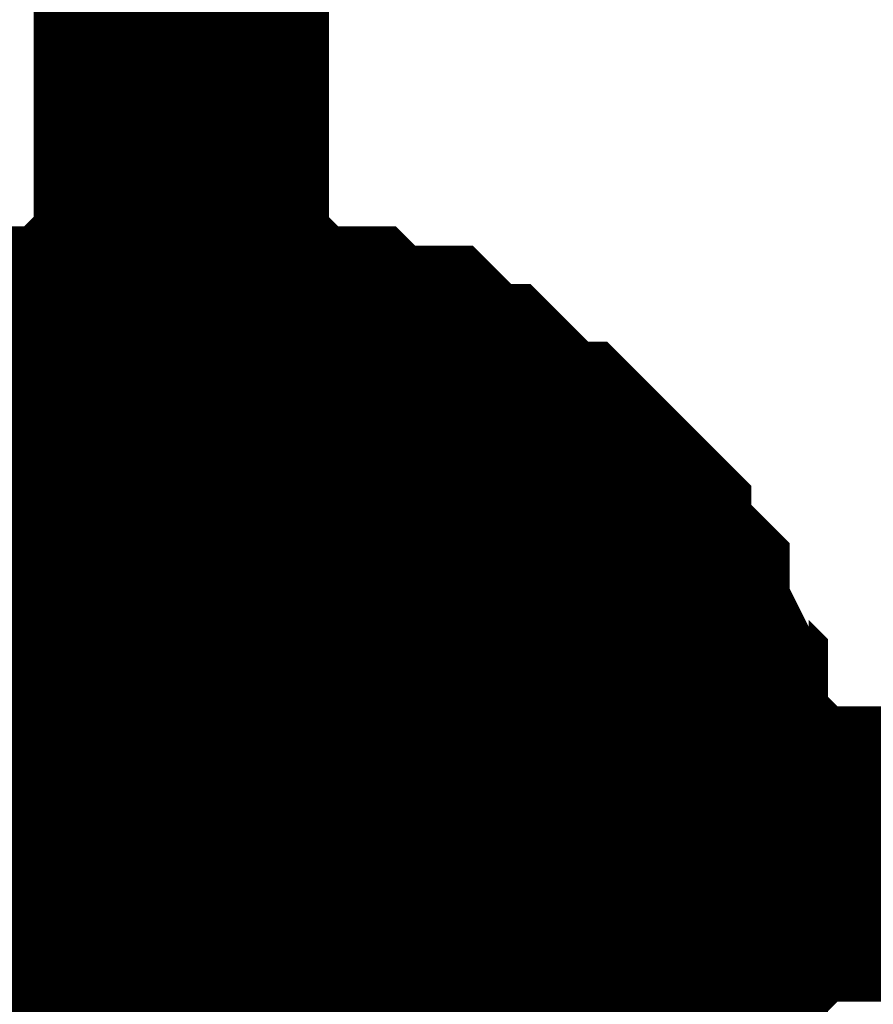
# Model space of a CAD drawing. Header units: inches. Extents: x 0 to 292, y 0 to 193.
# Tile 89 of 256: x 137.761 to 138.628, y 70.035 to 71.035. Entities that reach past the tile are written whole.
import ezdxf

# ---------------------------------------------------------------- set-up
doc = ezdxf.new("R2010")
doc.units = ezdxf.units.IN
doc.layers.add('Sheet', color=255, linetype='Continuous')

msp = doc.modelspace()

# ---------------------------------------------------------------- linework, layer by layer
at = {"layer": 'Sheet'}
for points in [[(137.92529, 72.74084, 0.29972, 0.29972, 0), (137.92529, 70.1875, 0.29972, 0.29972, 0)], [(137.59406, 70.55784, 0.29972, 0.29972, 0), (137.61355, 70.57733, 0.29972, 0.29972, 0), (137.63303, 70.59682, 0.29972, 0.29972, 0), (137.65251, 70.61631, 0.29972, 0.29972, 0), (137.672, 70.61631, 0.29972, 0.29972, 0), (137.69148, 70.6358, 0.29972, 0.29972, 0), (137.71097, 70.65529, 0.29972, 0.29972, 0), (137.73045, 70.65529, 0.29972, 0.29972, 0), (137.74993, 70.65529, 0.29972, 0.29972, 0), (137.76942, 70.67478, 0.29972, 0.29972, 0), (137.80838, 70.67478, 0.29972, 0.29972, 0), (137.82787, 70.67478, 0.29972, 0.29972, 0), (137.84735, 70.69427, 0.29972, 0.29972, 0), (137.86684, 70.69427, 0.29972, 0.29972, 0), (137.9058, 70.69427, 0.29972, 0.29972, 0), (137.92529, 70.69427, 0.29972, 0.29972, 0)], [(137.59406, 70.55784, 0.29972, 0.29972, 0), (137.61355, 70.57733, 0.29972, 0.29972, 0), (137.63303, 70.59682, 0.29972, 0.29972, 0), (137.65251, 70.61631, 0.29972, 0.29972, 0), (137.672, 70.61631, 0.29972, 0.29972, 0), (137.69148, 70.6358, 0.29972, 0.29972, 0), (137.71097, 70.65529, 0.29972, 0.29972, 0), (137.73045, 70.65529, 0.29972, 0.29972, 0), (137.74993, 70.65529, 0.29972, 0.29972, 0), (137.76942, 70.67478, 0.29972, 0.29972, 0), (137.80838, 70.67478, 0.29972, 0.29972, 0), (137.82787, 70.67478, 0.29972, 0.29972, 0), (137.84735, 70.69427, 0.29972, 0.29972, 0), (137.86684, 70.69427, 0.29972, 0.29972, 0), (137.9058, 70.69427, 0.29972, 0.29972, 0), (137.92529, 70.69427, 0.29972, 0.29972, 0)], [(137.59406, 70.55784, 0.29972, 0.29972, 0), (137.61355, 70.57733, 0.29972, 0.29972, 0), (137.63303, 70.59682, 0.29972, 0.29972, 0), (137.65251, 70.61631, 0.29972, 0.29972, 0), (137.672, 70.61631, 0.29972, 0.29972, 0), (137.69148, 70.6358, 0.29972, 0.29972, 0), (137.71097, 70.65529, 0.29972, 0.29972, 0), (137.73045, 70.65529, 0.29972, 0.29972, 0), (137.74993, 70.65529, 0.29972, 0.29972, 0), (137.76942, 70.67478, 0.29972, 0.29972, 0), (137.80838, 70.67478, 0.29972, 0.29972, 0), (137.82787, 70.67478, 0.29972, 0.29972, 0), (137.84735, 70.69427, 0.29972, 0.29972, 0), (137.86684, 70.69427, 0.29972, 0.29972, 0), (137.9058, 70.69427, 0.29972, 0.29972, 0), (137.92529, 70.69427, 0.29972, 0.29972, 0)], [(137.59406, 70.55784, 0.29972, 0.29972, 0), (137.61355, 70.57733, 0.29972, 0.29972, 0), (137.63303, 70.59682, 0.29972, 0.29972, 0), (137.65251, 70.61631, 0.29972, 0.29972, 0), (137.672, 70.61631, 0.29972, 0.29972, 0), (137.69148, 70.6358, 0.29972, 0.29972, 0), (137.71097, 70.65529, 0.29972, 0.29972, 0), (137.73045, 70.65529, 0.29972, 0.29972, 0), (137.74993, 70.65529, 0.29972, 0.29972, 0), (137.76942, 70.67478, 0.29972, 0.29972, 0), (137.80838, 70.67478, 0.29972, 0.29972, 0), (137.82787, 70.67478, 0.29972, 0.29972, 0), (137.84735, 70.69427, 0.29972, 0.29972, 0), (137.86684, 70.69427, 0.29972, 0.29972, 0), (137.9058, 70.69427, 0.29972, 0.29972, 0), (137.92529, 70.69427, 0.29972, 0.29972, 0)], [(137.59406, 70.55784, 0.29972, 0.29972, 0), (137.61355, 70.57733, 0.29972, 0.29972, 0), (137.63303, 70.59682, 0.29972, 0.29972, 0), (137.65251, 70.61631, 0.29972, 0.29972, 0), (137.672, 70.61631, 0.29972, 0.29972, 0), (137.69148, 70.6358, 0.29972, 0.29972, 0), (137.71097, 70.65529, 0.29972, 0.29972, 0), (137.73045, 70.65529, 0.29972, 0.29972, 0), (137.74993, 70.65529, 0.29972, 0.29972, 0), (137.76942, 70.67478, 0.29972, 0.29972, 0), (137.80838, 70.67478, 0.29972, 0.29972, 0), (137.82787, 70.67478, 0.29972, 0.29972, 0), (137.84735, 70.69427, 0.29972, 0.29972, 0), (137.86684, 70.69427, 0.29972, 0.29972, 0), (137.9058, 70.69427, 0.29972, 0.29972, 0), (137.92529, 70.69427, 0.29972, 0.29972, 0)], [(137.92529, 70.69427, 0.29972, 0.29972, 0), (137.92529, 70.69427, 0.29972, 0.29972, 0)], [(137.92529, 70.69427, 0.29972, 0.29972, 0), (137.94477, 70.69427, 0.29972, 0.29972, 0), (137.98374, 70.69427, 0.29972, 0.29972, 0), (138.00322, 70.69427, 0.29972, 0.29972, 0), (138.02271, 70.67478, 0.29972, 0.29972, 0), (138.06167, 70.67478, 0.29972, 0.29972, 0), (138.08116, 70.67478, 0.29972, 0.29972, 0), (138.10064, 70.65529, 0.29972, 0.29972, 0), (138.13961, 70.65529, 0.29972, 0.29972, 0), (138.15909, 70.65529, 0.29972, 0.29972, 0), (138.17858, 70.6358, 0.29972, 0.29972, 0), (138.19806, 70.61631, 0.29972, 0.29972, 0), (138.21754, 70.61631, 0.29972, 0.29972, 0), (138.23703, 70.59682, 0.29972, 0.29972, 0), (138.25651, 70.57733, 0.29972, 0.29972, 0), (138.27599, 70.55784, 0.29972, 0.29972, 0), (138.29548, 70.55784, 0.29972, 0.29972, 0), (138.31496, 70.53834, 0.29972, 0.29972, 0), (138.33445, 70.51885, 0.29972, 0.29972, 0), (138.35393, 70.49936, 0.29972, 0.29972, 0), (138.35393, 70.47987, 0.29972, 0.29972, 0), (138.37341, 70.46038, 0.29972, 0.29972, 0), (138.3929, 70.44089, 0.29972, 0.29972, 0), (138.3929, 70.4214, 0.29972, 0.29972, 0), (138.41238, 70.38242, 0.29972, 0.29972, 0), (138.41238, 70.36292, 0.29972, 0.29972, 0), (138.43186, 70.34343, 0.29972, 0.29972, 0), (138.43186, 70.32394, 0.29972, 0.29972, 0), (138.43186, 70.28496, 0.29972, 0.29972, 0), (138.45135, 70.26547, 0.29972, 0.29972, 0), (138.45135, 70.24598, 0.29972, 0.29972, 0), (138.45135, 70.207, 0.29972, 0.29972, 0), (138.45135, 70.1875, 0.29972, 0.29972, 0)], [(137.92529, 70.69427, 0.29972, 0.29972, 0), (137.92529, 70.69427, 0.29972, 0.29972, 0)], [(137.92529, 70.69427, 0.29972, 0.29972, 0), (137.94477, 70.69427, 0.29972, 0.29972, 0), (137.98374, 70.69427, 0.29972, 0.29972, 0), (138.00322, 70.69427, 0.29972, 0.29972, 0), (138.02271, 70.67478, 0.29972, 0.29972, 0), (138.06167, 70.67478, 0.29972, 0.29972, 0), (138.08116, 70.67478, 0.29972, 0.29972, 0), (138.10064, 70.65529, 0.29972, 0.29972, 0), (138.13961, 70.65529, 0.29972, 0.29972, 0), (138.15909, 70.65529, 0.29972, 0.29972, 0), (138.17858, 70.6358, 0.29972, 0.29972, 0), (138.19806, 70.61631, 0.29972, 0.29972, 0), (138.21754, 70.61631, 0.29972, 0.29972, 0), (138.23703, 70.59682, 0.29972, 0.29972, 0), (138.25651, 70.57733, 0.29972, 0.29972, 0), (138.27599, 70.55784, 0.29972, 0.29972, 0), (138.29548, 70.55784, 0.29972, 0.29972, 0), (138.31496, 70.53834, 0.29972, 0.29972, 0), (138.33445, 70.51885, 0.29972, 0.29972, 0), (138.35393, 70.49936, 0.29972, 0.29972, 0), (138.35393, 70.47987, 0.29972, 0.29972, 0), (138.37341, 70.46038, 0.29972, 0.29972, 0), (138.3929, 70.44089, 0.29972, 0.29972, 0), (138.3929, 70.4214, 0.29972, 0.29972, 0), (138.41238, 70.38242, 0.29972, 0.29972, 0), (138.41238, 70.36292, 0.29972, 0.29972, 0), (138.43186, 70.34343, 0.29972, 0.29972, 0), (138.43186, 70.32394, 0.29972, 0.29972, 0), (138.43186, 70.28496, 0.29972, 0.29972, 0), (138.45135, 70.26547, 0.29972, 0.29972, 0), (138.45135, 70.24598, 0.29972, 0.29972, 0), (138.45135, 70.207, 0.29972, 0.29972, 0), (138.45135, 70.1875, 0.29972, 0.29972, 0)], [(137.92529, 70.69427, 0.29972, 0.29972, 0), (137.92529, 70.69427, 0.29972, 0.29972, 0)], [(137.92529, 70.69427, 0.29972, 0.29972, 0), (137.94477, 70.69427, 0.29972, 0.29972, 0), (137.98374, 70.69427, 0.29972, 0.29972, 0), (138.00322, 70.69427, 0.29972, 0.29972, 0), (138.02271, 70.67478, 0.29972, 0.29972, 0), (138.06167, 70.67478, 0.29972, 0.29972, 0), (138.08116, 70.67478, 0.29972, 0.29972, 0), (138.10064, 70.65529, 0.29972, 0.29972, 0), (138.13961, 70.65529, 0.29972, 0.29972, 0), (138.15909, 70.65529, 0.29972, 0.29972, 0), (138.17858, 70.6358, 0.29972, 0.29972, 0), (138.19806, 70.61631, 0.29972, 0.29972, 0), (138.21754, 70.61631, 0.29972, 0.29972, 0), (138.23703, 70.59682, 0.29972, 0.29972, 0), (138.25651, 70.57733, 0.29972, 0.29972, 0), (138.27599, 70.55784, 0.29972, 0.29972, 0), (138.29548, 70.55784, 0.29972, 0.29972, 0), (138.31496, 70.53834, 0.29972, 0.29972, 0), (138.33445, 70.51885, 0.29972, 0.29972, 0), (138.35393, 70.49936, 0.29972, 0.29972, 0), (138.35393, 70.47987, 0.29972, 0.29972, 0), (138.37341, 70.46038, 0.29972, 0.29972, 0), (138.3929, 70.44089, 0.29972, 0.29972, 0), (138.3929, 70.4214, 0.29972, 0.29972, 0), (138.41238, 70.38242, 0.29972, 0.29972, 0), (138.41238, 70.36292, 0.29972, 0.29972, 0), (138.43186, 70.34343, 0.29972, 0.29972, 0), (138.43186, 70.32394, 0.29972, 0.29972, 0), (138.43186, 70.28496, 0.29972, 0.29972, 0), (138.45135, 70.26547, 0.29972, 0.29972, 0), (138.45135, 70.24598, 0.29972, 0.29972, 0), (138.45135, 70.207, 0.29972, 0.29972, 0), (138.45135, 70.1875, 0.29972, 0.29972, 0)], [(137.92529, 70.69427, 0.29972, 0.29972, 0), (137.92529, 70.69427, 0.29972, 0.29972, 0)], [(137.92529, 70.69427, 0.29972, 0.29972, 0), (137.94477, 70.69427, 0.29972, 0.29972, 0), (137.98374, 70.69427, 0.29972, 0.29972, 0), (138.00322, 70.69427, 0.29972, 0.29972, 0), (138.02271, 70.67478, 0.29972, 0.29972, 0), (138.06167, 70.67478, 0.29972, 0.29972, 0), (138.08116, 70.67478, 0.29972, 0.29972, 0), (138.10064, 70.65529, 0.29972, 0.29972, 0), (138.13961, 70.65529, 0.29972, 0.29972, 0), (138.15909, 70.65529, 0.29972, 0.29972, 0), (138.17858, 70.6358, 0.29972, 0.29972, 0), (138.19806, 70.61631, 0.29972, 0.29972, 0), (138.21754, 70.61631, 0.29972, 0.29972, 0), (138.23703, 70.59682, 0.29972, 0.29972, 0), (138.25651, 70.57733, 0.29972, 0.29972, 0), (138.27599, 70.55784, 0.29972, 0.29972, 0), (138.29548, 70.55784, 0.29972, 0.29972, 0), (138.31496, 70.53834, 0.29972, 0.29972, 0), (138.33445, 70.51885, 0.29972, 0.29972, 0), (138.35393, 70.49936, 0.29972, 0.29972, 0), (138.35393, 70.47987, 0.29972, 0.29972, 0), (138.37341, 70.46038, 0.29972, 0.29972, 0), (138.3929, 70.44089, 0.29972, 0.29972, 0), (138.3929, 70.4214, 0.29972, 0.29972, 0), (138.41238, 70.38242, 0.29972, 0.29972, 0), (138.41238, 70.36292, 0.29972, 0.29972, 0), (138.43186, 70.34343, 0.29972, 0.29972, 0), (138.43186, 70.32394, 0.29972, 0.29972, 0), (138.43186, 70.28496, 0.29972, 0.29972, 0), (138.45135, 70.26547, 0.29972, 0.29972, 0), (138.45135, 70.24598, 0.29972, 0.29972, 0), (138.45135, 70.207, 0.29972, 0.29972, 0), (138.45135, 70.1875, 0.29972, 0.29972, 0)], [(137.92529, 70.69427, 0.29972, 0.29972, 0), (137.92529, 70.69427, 0.29972, 0.29972, 0)], [(137.92529, 70.69427, 0.29972, 0.29972, 0), (137.94477, 70.69427, 0.29972, 0.29972, 0), (137.98374, 70.69427, 0.29972, 0.29972, 0), (138.00322, 70.69427, 0.29972, 0.29972, 0), (138.02271, 70.67478, 0.29972, 0.29972, 0), (138.06167, 70.67478, 0.29972, 0.29972, 0), (138.08116, 70.67478, 0.29972, 0.29972, 0), (138.10064, 70.65529, 0.29972, 0.29972, 0), (138.13961, 70.65529, 0.29972, 0.29972, 0), (138.15909, 70.65529, 0.29972, 0.29972, 0), (138.17858, 70.6358, 0.29972, 0.29972, 0), (138.19806, 70.61631, 0.29972, 0.29972, 0), (138.21754, 70.61631, 0.29972, 0.29972, 0), (138.23703, 70.59682, 0.29972, 0.29972, 0), (138.25651, 70.57733, 0.29972, 0.29972, 0), (138.27599, 70.55784, 0.29972, 0.29972, 0), (138.29548, 70.55784, 0.29972, 0.29972, 0), (138.31496, 70.53834, 0.29972, 0.29972, 0), (138.33445, 70.51885, 0.29972, 0.29972, 0), (138.35393, 70.49936, 0.29972, 0.29972, 0), (138.35393, 70.47987, 0.29972, 0.29972, 0), (138.37341, 70.46038, 0.29972, 0.29972, 0), (138.3929, 70.44089, 0.29972, 0.29972, 0), (138.3929, 70.4214, 0.29972, 0.29972, 0), (138.41238, 70.38242, 0.29972, 0.29972, 0), (138.41238, 70.36292, 0.29972, 0.29972, 0), (138.43186, 70.34343, 0.29972, 0.29972, 0), (138.43186, 70.32394, 0.29972, 0.29972, 0), (138.43186, 70.28496, 0.29972, 0.29972, 0), (138.45135, 70.26547, 0.29972, 0.29972, 0), (138.45135, 70.24598, 0.29972, 0.29972, 0), (138.45135, 70.207, 0.29972, 0.29972, 0), (138.45135, 70.1875, 0.29972, 0.29972, 0)], [(137.71097, 70.65529, 0.09906, 0.09906, 0), (137.73045, 70.65529, 0.09906, 0.09906, 0), (137.74993, 70.65529, 0.09906, 0.09906, 0), (137.76942, 70.67478, 0.09906, 0.09906, 0), (137.80838, 70.67478, 0.09906, 0.09906, 0), (137.82787, 70.67478, 0.09906, 0.09906, 0), (137.84735, 70.69427, 0.09906, 0.09906, 0), (137.86684, 70.69427, 0.09906, 0.09906, 0), (137.9058, 70.69427, 0.09906, 0.09906, 0), (137.92529, 70.69427, 0.09906, 0.09906, 0)], [(137.71097, 70.65529, 0.09906, 0.09906, 0), (137.73045, 70.65529, 0.09906, 0.09906, 0), (137.74993, 70.65529, 0.09906, 0.09906, 0), (137.76942, 70.67478, 0.09906, 0.09906, 0), (137.80838, 70.67478, 0.09906, 0.09906, 0), (137.82787, 70.67478, 0.09906, 0.09906, 0), (137.84735, 70.69427, 0.09906, 0.09906, 0), (137.86684, 70.69427, 0.09906, 0.09906, 0), (137.9058, 70.69427, 0.09906, 0.09906, 0), (137.92529, 70.69427, 0.09906, 0.09906, 0)], [(137.71097, 70.65529, 0.09906, 0.09906, 0), (137.73045, 70.65529, 0.09906, 0.09906, 0), (137.74993, 70.65529, 0.09906, 0.09906, 0), (137.76942, 70.67478, 0.09906, 0.09906, 0), (137.80838, 70.67478, 0.09906, 0.09906, 0), (137.82787, 70.67478, 0.09906, 0.09906, 0), (137.84735, 70.69427, 0.09906, 0.09906, 0), (137.86684, 70.69427, 0.09906, 0.09906, 0), (137.9058, 70.69427, 0.09906, 0.09906, 0), (137.92529, 70.69427, 0.09906, 0.09906, 0)], [(137.71097, 70.65529, 0.09906, 0.09906, 0), (137.73045, 70.65529, 0.09906, 0.09906, 0), (137.74993, 70.65529, 0.09906, 0.09906, 0), (137.76942, 70.67478, 0.09906, 0.09906, 0), (137.80838, 70.67478, 0.09906, 0.09906, 0), (137.82787, 70.67478, 0.09906, 0.09906, 0), (137.84735, 70.69427, 0.09906, 0.09906, 0), (137.86684, 70.69427, 0.09906, 0.09906, 0), (137.9058, 70.69427, 0.09906, 0.09906, 0), (137.92529, 70.69427, 0.09906, 0.09906, 0)], [(137.71097, 70.65529, 0.09906, 0.09906, 0), (137.73045, 70.65529, 0.09906, 0.09906, 0), (137.74993, 70.65529, 0.09906, 0.09906, 0), (137.76942, 70.67478, 0.09906, 0.09906, 0), (137.80838, 70.67478, 0.09906, 0.09906, 0), (137.82787, 70.67478, 0.09906, 0.09906, 0), (137.84735, 70.69427, 0.09906, 0.09906, 0), (137.86684, 70.69427, 0.09906, 0.09906, 0), (137.9058, 70.69427, 0.09906, 0.09906, 0), (137.92529, 70.69427, 0.09906, 0.09906, 0)], [(137.92529, 70.69427, 0.09906, 0.09906, 0), (137.92529, 70.69427, 0.09906, 0.09906, 0)], [(137.92529, 70.69427, 0.09906, 0.09906, 0), (137.94477, 70.69427, 0.09906, 0.09906, 0), (137.98374, 70.69427, 0.09906, 0.09906, 0), (138.00322, 70.69427, 0.09906, 0.09906, 0), (138.02271, 70.67478, 0.09906, 0.09906, 0), (138.06167, 70.67478, 0.09906, 0.09906, 0), (138.08116, 70.67478, 0.09906, 0.09906, 0), (138.10064, 70.65529, 0.09906, 0.09906, 0), (138.13961, 70.65529, 0.09906, 0.09906, 0), (138.15909, 70.65529, 0.09906, 0.09906, 0), (138.17858, 70.6358, 0.09906, 0.09906, 0), (138.19806, 70.61631, 0.09906, 0.09906, 0), (138.21754, 70.61631, 0.09906, 0.09906, 0), (138.23703, 70.59682, 0.09906, 0.09906, 0), (138.25651, 70.57733, 0.09906, 0.09906, 0), (138.27599, 70.55784, 0.09906, 0.09906, 0), (138.29548, 70.55784, 0.09906, 0.09906, 0), (138.31496, 70.53834, 0.09906, 0.09906, 0), (138.33445, 70.51885, 0.09906, 0.09906, 0), (138.35393, 70.49936, 0.09906, 0.09906, 0), (138.35393, 70.47987, 0.09906, 0.09906, 0), (138.37341, 70.46038, 0.09906, 0.09906, 0), (138.3929, 70.44089, 0.09906, 0.09906, 0), (138.3929, 70.4214, 0.09906, 0.09906, 0), (138.41238, 70.38242, 0.09906, 0.09906, 0), (138.41238, 70.36292, 0.09906, 0.09906, 0), (138.43186, 70.34343, 0.09906, 0.09906, 0), (138.43186, 70.32394, 0.09906, 0.09906, 0), (138.43186, 70.28496, 0.09906, 0.09906, 0), (138.45135, 70.26547, 0.09906, 0.09906, 0), (138.45135, 70.24598, 0.09906, 0.09906, 0), (138.45135, 70.207, 0.09906, 0.09906, 0), (138.45135, 70.1875, 0.09906, 0.09906, 0)], [(137.92529, 70.69427, 0.09906, 0.09906, 0), (137.92529, 70.69427, 0.09906, 0.09906, 0)], [(137.92529, 70.69427, 0.09906, 0.09906, 0), (137.94477, 70.69427, 0.09906, 0.09906, 0), (137.98374, 70.69427, 0.09906, 0.09906, 0), (138.00322, 70.69427, 0.09906, 0.09906, 0), (138.02271, 70.67478, 0.09906, 0.09906, 0), (138.06167, 70.67478, 0.09906, 0.09906, 0), (138.08116, 70.67478, 0.09906, 0.09906, 0), (138.10064, 70.65529, 0.09906, 0.09906, 0), (138.13961, 70.65529, 0.09906, 0.09906, 0), (138.15909, 70.65529, 0.09906, 0.09906, 0), (138.17858, 70.6358, 0.09906, 0.09906, 0), (138.19806, 70.61631, 0.09906, 0.09906, 0), (138.21754, 70.61631, 0.09906, 0.09906, 0), (138.23703, 70.59682, 0.09906, 0.09906, 0), (138.25651, 70.57733, 0.09906, 0.09906, 0), (138.27599, 70.55784, 0.09906, 0.09906, 0), (138.29548, 70.55784, 0.09906, 0.09906, 0), (138.31496, 70.53834, 0.09906, 0.09906, 0), (138.33445, 70.51885, 0.09906, 0.09906, 0), (138.35393, 70.49936, 0.09906, 0.09906, 0), (138.35393, 70.47987, 0.09906, 0.09906, 0), (138.37341, 70.46038, 0.09906, 0.09906, 0), (138.3929, 70.44089, 0.09906, 0.09906, 0), (138.3929, 70.4214, 0.09906, 0.09906, 0), (138.41238, 70.38242, 0.09906, 0.09906, 0), (138.41238, 70.36292, 0.09906, 0.09906, 0), (138.43186, 70.34343, 0.09906, 0.09906, 0), (138.43186, 70.32394, 0.09906, 0.09906, 0), (138.43186, 70.28496, 0.09906, 0.09906, 0), (138.45135, 70.26547, 0.09906, 0.09906, 0), (138.45135, 70.24598, 0.09906, 0.09906, 0), (138.45135, 70.207, 0.09906, 0.09906, 0), (138.45135, 70.1875, 0.09906, 0.09906, 0)], [(137.92529, 70.69427, 0.09906, 0.09906, 0), (137.92529, 70.69427, 0.09906, 0.09906, 0)], [(137.92529, 70.69427, 0.09906, 0.09906, 0), (137.94477, 70.69427, 0.09906, 0.09906, 0), (137.98374, 70.69427, 0.09906, 0.09906, 0), (138.00322, 70.69427, 0.09906, 0.09906, 0), (138.02271, 70.67478, 0.09906, 0.09906, 0), (138.06167, 70.67478, 0.09906, 0.09906, 0), (138.08116, 70.67478, 0.09906, 0.09906, 0), (138.10064, 70.65529, 0.09906, 0.09906, 0), (138.13961, 70.65529, 0.09906, 0.09906, 0), (138.15909, 70.65529, 0.09906, 0.09906, 0), (138.17858, 70.6358, 0.09906, 0.09906, 0), (138.19806, 70.61631, 0.09906, 0.09906, 0), (138.21754, 70.61631, 0.09906, 0.09906, 0), (138.23703, 70.59682, 0.09906, 0.09906, 0), (138.25651, 70.57733, 0.09906, 0.09906, 0), (138.27599, 70.55784, 0.09906, 0.09906, 0), (138.29548, 70.55784, 0.09906, 0.09906, 0), (138.31496, 70.53834, 0.09906, 0.09906, 0), (138.33445, 70.51885, 0.09906, 0.09906, 0), (138.35393, 70.49936, 0.09906, 0.09906, 0), (138.35393, 70.47987, 0.09906, 0.09906, 0), (138.37341, 70.46038, 0.09906, 0.09906, 0), (138.3929, 70.44089, 0.09906, 0.09906, 0), (138.3929, 70.4214, 0.09906, 0.09906, 0), (138.41238, 70.38242, 0.09906, 0.09906, 0), (138.41238, 70.36292, 0.09906, 0.09906, 0), (138.43186, 70.34343, 0.09906, 0.09906, 0), (138.43186, 70.32394, 0.09906, 0.09906, 0), (138.43186, 70.28496, 0.09906, 0.09906, 0), (138.45135, 70.26547, 0.09906, 0.09906, 0), (138.45135, 70.24598, 0.09906, 0.09906, 0), (138.45135, 70.207, 0.09906, 0.09906, 0), (138.45135, 70.1875, 0.09906, 0.09906, 0)], [(137.92529, 70.69427, 0.09906, 0.09906, 0), (137.92529, 70.69427, 0.09906, 0.09906, 0)], [(137.92529, 70.69427, 0.09906, 0.09906, 0), (137.94477, 70.69427, 0.09906, 0.09906, 0), (137.98374, 70.69427, 0.09906, 0.09906, 0), (138.00322, 70.69427, 0.09906, 0.09906, 0), (138.02271, 70.67478, 0.09906, 0.09906, 0), (138.06167, 70.67478, 0.09906, 0.09906, 0), (138.08116, 70.67478, 0.09906, 0.09906, 0), (138.10064, 70.65529, 0.09906, 0.09906, 0), (138.13961, 70.65529, 0.09906, 0.09906, 0), (138.15909, 70.65529, 0.09906, 0.09906, 0), (138.17858, 70.6358, 0.09906, 0.09906, 0), (138.19806, 70.61631, 0.09906, 0.09906, 0), (138.21754, 70.61631, 0.09906, 0.09906, 0), (138.23703, 70.59682, 0.09906, 0.09906, 0), (138.25651, 70.57733, 0.09906, 0.09906, 0), (138.27599, 70.55784, 0.09906, 0.09906, 0), (138.29548, 70.55784, 0.09906, 0.09906, 0), (138.31496, 70.53834, 0.09906, 0.09906, 0), (138.33445, 70.51885, 0.09906, 0.09906, 0), (138.35393, 70.49936, 0.09906, 0.09906, 0), (138.35393, 70.47987, 0.09906, 0.09906, 0), (138.37341, 70.46038, 0.09906, 0.09906, 0), (138.3929, 70.44089, 0.09906, 0.09906, 0), (138.3929, 70.4214, 0.09906, 0.09906, 0), (138.41238, 70.38242, 0.09906, 0.09906, 0), (138.41238, 70.36292, 0.09906, 0.09906, 0), (138.43186, 70.34343, 0.09906, 0.09906, 0), (138.43186, 70.32394, 0.09906, 0.09906, 0), (138.43186, 70.28496, 0.09906, 0.09906, 0), (138.45135, 70.26547, 0.09906, 0.09906, 0), (138.45135, 70.24598, 0.09906, 0.09906, 0), (138.45135, 70.207, 0.09906, 0.09906, 0), (138.45135, 70.1875, 0.09906, 0.09906, 0)], [(137.92529, 70.69427, 0.09906, 0.09906, 0), (137.92529, 70.69427, 0.09906, 0.09906, 0)], [(137.92529, 70.69427, 0.09906, 0.09906, 0), (137.94477, 70.69427, 0.09906, 0.09906, 0), (137.98374, 70.69427, 0.09906, 0.09906, 0), (138.00322, 70.69427, 0.09906, 0.09906, 0), (138.02271, 70.67478, 0.09906, 0.09906, 0), (138.06167, 70.67478, 0.09906, 0.09906, 0), (138.08116, 70.67478, 0.09906, 0.09906, 0), (138.10064, 70.65529, 0.09906, 0.09906, 0), (138.13961, 70.65529, 0.09906, 0.09906, 0), (138.15909, 70.65529, 0.09906, 0.09906, 0), (138.17858, 70.6358, 0.09906, 0.09906, 0), (138.19806, 70.61631, 0.09906, 0.09906, 0), (138.21754, 70.61631, 0.09906, 0.09906, 0), (138.23703, 70.59682, 0.09906, 0.09906, 0), (138.25651, 70.57733, 0.09906, 0.09906, 0), (138.27599, 70.55784, 0.09906, 0.09906, 0), (138.29548, 70.55784, 0.09906, 0.09906, 0), (138.31496, 70.53834, 0.09906, 0.09906, 0), (138.33445, 70.51885, 0.09906, 0.09906, 0), (138.35393, 70.49936, 0.09906, 0.09906, 0), (138.35393, 70.47987, 0.09906, 0.09906, 0), (138.37341, 70.46038, 0.09906, 0.09906, 0), (138.3929, 70.44089, 0.09906, 0.09906, 0), (138.3929, 70.4214, 0.09906, 0.09906, 0), (138.41238, 70.38242, 0.09906, 0.09906, 0), (138.41238, 70.36292, 0.09906, 0.09906, 0), (138.43186, 70.34343, 0.09906, 0.09906, 0), (138.43186, 70.32394, 0.09906, 0.09906, 0), (138.43186, 70.28496, 0.09906, 0.09906, 0), (138.45135, 70.26547, 0.09906, 0.09906, 0), (138.45135, 70.24598, 0.09906, 0.09906, 0), (138.45135, 70.207, 0.09906, 0.09906, 0), (138.45135, 70.1875, 0.09906, 0.09906, 0)], [(136.93162, 70.1875, 0.29972, 0.29972, 0), (137.92529, 70.1875, 0.29972, 0.29972, 0), (140.53611, 70.1875, 0.29972, 0.29972, 0)], [(138.45135, 70.1875, 0.29972, 0.29972, 0), (138.45135, 70.16801, 0.29972, 0.29972, 0), (138.45135, 70.12903, 0.29972, 0.29972, 0), (138.45135, 70.10954, 0.29972, 0.29972, 0), (138.43186, 70.09005, 0.29972, 0.29972, 0), (138.43186, 70.07056, 0.29972, 0.29972, 0), (138.43186, 70.03158, 0.29972, 0.29972, 0), (138.41238, 70.01208, 0.29972, 0.29972, 0), (138.41238, 69.99259, 0.29972, 0.29972, 0), (138.3929, 69.9731, 0.29972, 0.29972, 0), (138.3929, 69.95361, 0.29972, 0.29972, 0), (138.37341, 69.93412, 0.29972, 0.29972, 0), (138.35393, 69.91463, 0.29972, 0.29972, 0), (138.35393, 69.89514, 0.29972, 0.29972, 0), (138.33445, 69.87565, 0.29972, 0.29972, 0)], [(138.45135, 70.1875, 0.29972, 0.29972, 0), (138.45135, 70.16801, 0.29972, 0.29972, 0), (138.45135, 70.12903, 0.29972, 0.29972, 0), (138.45135, 70.10954, 0.29972, 0.29972, 0), (138.43186, 70.09005, 0.29972, 0.29972, 0), (138.43186, 70.07056, 0.29972, 0.29972, 0), (138.43186, 70.03158, 0.29972, 0.29972, 0), (138.41238, 70.01208, 0.29972, 0.29972, 0), (138.41238, 69.99259, 0.29972, 0.29972, 0), (138.3929, 69.9731, 0.29972, 0.29972, 0), (138.3929, 69.95361, 0.29972, 0.29972, 0), (138.37341, 69.93412, 0.29972, 0.29972, 0), (138.35393, 69.91463, 0.29972, 0.29972, 0), (138.35393, 69.89514, 0.29972, 0.29972, 0), (138.33445, 69.87565, 0.29972, 0.29972, 0)], [(138.45135, 70.1875, 0.29972, 0.29972, 0), (138.45135, 70.16801, 0.29972, 0.29972, 0), (138.45135, 70.12903, 0.29972, 0.29972, 0), (138.45135, 70.10954, 0.29972, 0.29972, 0), (138.43186, 70.09005, 0.29972, 0.29972, 0), (138.43186, 70.07056, 0.29972, 0.29972, 0), (138.43186, 70.03158, 0.29972, 0.29972, 0), (138.41238, 70.01208, 0.29972, 0.29972, 0), (138.41238, 69.99259, 0.29972, 0.29972, 0), (138.3929, 69.9731, 0.29972, 0.29972, 0), (138.3929, 69.95361, 0.29972, 0.29972, 0), (138.37341, 69.93412, 0.29972, 0.29972, 0), (138.35393, 69.91463, 0.29972, 0.29972, 0), (138.35393, 69.89514, 0.29972, 0.29972, 0), (138.33445, 69.87565, 0.29972, 0.29972, 0)], [(138.45135, 70.1875, 0.29972, 0.29972, 0), (138.45135, 70.16801, 0.29972, 0.29972, 0), (138.45135, 70.12903, 0.29972, 0.29972, 0), (138.45135, 70.10954, 0.29972, 0.29972, 0), (138.43186, 70.09005, 0.29972, 0.29972, 0), (138.43186, 70.07056, 0.29972, 0.29972, 0), (138.43186, 70.03158, 0.29972, 0.29972, 0), (138.41238, 70.01208, 0.29972, 0.29972, 0), (138.41238, 69.99259, 0.29972, 0.29972, 0), (138.3929, 69.9731, 0.29972, 0.29972, 0), (138.3929, 69.95361, 0.29972, 0.29972, 0), (138.37341, 69.93412, 0.29972, 0.29972, 0), (138.35393, 69.91463, 0.29972, 0.29972, 0), (138.35393, 69.89514, 0.29972, 0.29972, 0), (138.33445, 69.87565, 0.29972, 0.29972, 0)], [(138.45135, 70.1875, 0.29972, 0.29972, 0), (138.45135, 70.16801, 0.29972, 0.29972, 0), (138.45135, 70.12903, 0.29972, 0.29972, 0), (138.45135, 70.10954, 0.29972, 0.29972, 0), (138.43186, 70.09005, 0.29972, 0.29972, 0), (138.43186, 70.07056, 0.29972, 0.29972, 0), (138.43186, 70.03158, 0.29972, 0.29972, 0), (138.41238, 70.01208, 0.29972, 0.29972, 0), (138.41238, 69.99259, 0.29972, 0.29972, 0), (138.3929, 69.9731, 0.29972, 0.29972, 0), (138.3929, 69.95361, 0.29972, 0.29972, 0), (138.37341, 69.93412, 0.29972, 0.29972, 0), (138.35393, 69.91463, 0.29972, 0.29972, 0), (138.35393, 69.89514, 0.29972, 0.29972, 0), (138.33445, 69.87565, 0.29972, 0.29972, 0)], [(138.45135, 70.1875, 0.29972, 0.29972, 0), (138.45135, 70.1875, 0.29972, 0.29972, 0), (138.45135, 70.1875, 0.29972, 0.29972, 0), (138.45135, 70.1875, 0.29972, 0.29972, 0), (138.45135, 70.1875, 0.29972, 0.29972, 0), (138.45135, 70.1875, 0.29972, 0.29972, 0), (138.45135, 70.1875, 0.29972, 0.29972, 0), (138.45135, 70.1875, 0.29972, 0.29972, 0), (138.45135, 70.1875, 0.29972, 0.29972, 0), (138.45135, 70.1875, 0.29972, 0.29972, 0), (138.45135, 70.1875, 0.29972, 0.29972, 0), (138.45135, 70.1875, 0.29972, 0.29972, 0), (138.45135, 70.1875, 0.29972, 0.29972, 0), (138.45135, 70.1875, 0.29972, 0.29972, 0), (138.45135, 70.1875, 0.29972, 0.29972, 0), (138.45135, 70.1875, 0.29972, 0.29972, 0), (138.45135, 70.1875, 0.29972, 0.29972, 0), (138.45135, 70.1875, 0.29972, 0.29972, 0), (138.45135, 70.1875, 0.29972, 0.29972, 0), (138.45135, 70.1875, 0.29972, 0.29972, 0), (138.45135, 70.1875, 0.29972, 0.29972, 0), (138.45135, 70.1875, 0.29972, 0.29972, 0), (138.45135, 70.1875, 0.29972, 0.29972, 0), (138.45135, 70.1875, 0.29972, 0.29972, 0), (138.45135, 70.1875, 0.29972, 0.29972, 0), (138.45135, 70.1875, 0.29972, 0.29972, 0), (138.45135, 70.1875, 0.29972, 0.29972, 0), (138.45135, 70.1875, 0.29972, 0.29972, 0), (138.45135, 70.1875, 0.29972, 0.29972, 0), (138.45135, 70.1875, 0.29972, 0.29972, 0), (138.45135, 70.1875, 0.29972, 0.29972, 0), (138.45135, 70.1875, 0.29972, 0.29972, 0), (138.45135, 70.1875, 0.29972, 0.29972, 0)], [(138.45135, 70.1875, 0.29972, 0.29972, 0), (138.45135, 70.1875, 0.29972, 0.29972, 0)], [(138.45135, 70.1875, 0.29972, 0.29972, 0), (138.45135, 70.1875, 0.29972, 0.29972, 0), (138.45135, 70.1875, 0.29972, 0.29972, 0), (138.45135, 70.1875, 0.29972, 0.29972, 0), (138.45135, 70.1875, 0.29972, 0.29972, 0), (138.45135, 70.1875, 0.29972, 0.29972, 0), (138.45135, 70.1875, 0.29972, 0.29972, 0), (138.45135, 70.1875, 0.29972, 0.29972, 0), (138.45135, 70.1875, 0.29972, 0.29972, 0), (138.45135, 70.1875, 0.29972, 0.29972, 0), (138.45135, 70.1875, 0.29972, 0.29972, 0), (138.45135, 70.1875, 0.29972, 0.29972, 0), (138.45135, 70.1875, 0.29972, 0.29972, 0), (138.45135, 70.1875, 0.29972, 0.29972, 0), (138.45135, 70.1875, 0.29972, 0.29972, 0), (138.45135, 70.1875, 0.29972, 0.29972, 0), (138.45135, 70.1875, 0.29972, 0.29972, 0), (138.45135, 70.1875, 0.29972, 0.29972, 0), (138.45135, 70.1875, 0.29972, 0.29972, 0), (138.45135, 70.1875, 0.29972, 0.29972, 0), (138.45135, 70.1875, 0.29972, 0.29972, 0), (138.45135, 70.1875, 0.29972, 0.29972, 0), (138.45135, 70.1875, 0.29972, 0.29972, 0), (138.45135, 70.1875, 0.29972, 0.29972, 0), (138.45135, 70.1875, 0.29972, 0.29972, 0), (138.45135, 70.1875, 0.29972, 0.29972, 0), (138.45135, 70.1875, 0.29972, 0.29972, 0), (138.45135, 70.1875, 0.29972, 0.29972, 0), (138.45135, 70.1875, 0.29972, 0.29972, 0), (138.45135, 70.1875, 0.29972, 0.29972, 0), (138.45135, 70.1875, 0.29972, 0.29972, 0), (138.45135, 70.1875, 0.29972, 0.29972, 0), (138.45135, 70.1875, 0.29972, 0.29972, 0)], [(138.45135, 70.1875, 0.29972, 0.29972, 0), (138.45135, 70.1875, 0.29972, 0.29972, 0)], [(138.45135, 70.1875, 0.29972, 0.29972, 0), (138.45135, 70.1875, 0.29972, 0.29972, 0), (138.45135, 70.1875, 0.29972, 0.29972, 0), (138.45135, 70.1875, 0.29972, 0.29972, 0), (138.45135, 70.1875, 0.29972, 0.29972, 0), (138.45135, 70.1875, 0.29972, 0.29972, 0), (138.45135, 70.1875, 0.29972, 0.29972, 0), (138.45135, 70.1875, 0.29972, 0.29972, 0), (138.45135, 70.1875, 0.29972, 0.29972, 0), (138.45135, 70.1875, 0.29972, 0.29972, 0), (138.45135, 70.1875, 0.29972, 0.29972, 0), (138.45135, 70.1875, 0.29972, 0.29972, 0), (138.45135, 70.1875, 0.29972, 0.29972, 0), (138.45135, 70.1875, 0.29972, 0.29972, 0), (138.45135, 70.1875, 0.29972, 0.29972, 0), (138.45135, 70.1875, 0.29972, 0.29972, 0), (138.45135, 70.1875, 0.29972, 0.29972, 0), (138.45135, 70.1875, 0.29972, 0.29972, 0), (138.45135, 70.1875, 0.29972, 0.29972, 0), (138.45135, 70.1875, 0.29972, 0.29972, 0), (138.45135, 70.1875, 0.29972, 0.29972, 0), (138.45135, 70.1875, 0.29972, 0.29972, 0), (138.45135, 70.1875, 0.29972, 0.29972, 0), (138.45135, 70.1875, 0.29972, 0.29972, 0), (138.45135, 70.1875, 0.29972, 0.29972, 0), (138.45135, 70.1875, 0.29972, 0.29972, 0), (138.45135, 70.1875, 0.29972, 0.29972, 0), (138.45135, 70.1875, 0.29972, 0.29972, 0), (138.45135, 70.1875, 0.29972, 0.29972, 0), (138.45135, 70.1875, 0.29972, 0.29972, 0), (138.45135, 70.1875, 0.29972, 0.29972, 0), (138.45135, 70.1875, 0.29972, 0.29972, 0), (138.45135, 70.1875, 0.29972, 0.29972, 0)], [(138.45135, 70.1875, 0.29972, 0.29972, 0), (138.45135, 70.1875, 0.29972, 0.29972, 0)], [(138.45135, 70.1875, 0.29972, 0.29972, 0), (138.45135, 70.1875, 0.29972, 0.29972, 0), (138.45135, 70.1875, 0.29972, 0.29972, 0), (138.45135, 70.1875, 0.29972, 0.29972, 0), (138.45135, 70.1875, 0.29972, 0.29972, 0), (138.45135, 70.1875, 0.29972, 0.29972, 0), (138.45135, 70.1875, 0.29972, 0.29972, 0), (138.45135, 70.1875, 0.29972, 0.29972, 0), (138.45135, 70.1875, 0.29972, 0.29972, 0), (138.45135, 70.1875, 0.29972, 0.29972, 0), (138.45135, 70.1875, 0.29972, 0.29972, 0), (138.45135, 70.1875, 0.29972, 0.29972, 0), (138.45135, 70.1875, 0.29972, 0.29972, 0), (138.45135, 70.1875, 0.29972, 0.29972, 0), (138.45135, 70.1875, 0.29972, 0.29972, 0), (138.45135, 70.1875, 0.29972, 0.29972, 0), (138.45135, 70.1875, 0.29972, 0.29972, 0), (138.45135, 70.1875, 0.29972, 0.29972, 0), (138.45135, 70.1875, 0.29972, 0.29972, 0), (138.45135, 70.1875, 0.29972, 0.29972, 0), (138.45135, 70.1875, 0.29972, 0.29972, 0), (138.45135, 70.1875, 0.29972, 0.29972, 0), (138.45135, 70.1875, 0.29972, 0.29972, 0), (138.45135, 70.1875, 0.29972, 0.29972, 0), (138.45135, 70.1875, 0.29972, 0.29972, 0), (138.45135, 70.1875, 0.29972, 0.29972, 0), (138.45135, 70.1875, 0.29972, 0.29972, 0), (138.45135, 70.1875, 0.29972, 0.29972, 0), (138.45135, 70.1875, 0.29972, 0.29972, 0), (138.45135, 70.1875, 0.29972, 0.29972, 0), (138.45135, 70.1875, 0.29972, 0.29972, 0), (138.45135, 70.1875, 0.29972, 0.29972, 0), (138.45135, 70.1875, 0.29972, 0.29972, 0)], [(138.45135, 70.1875, 0.29972, 0.29972, 0), (138.45135, 70.1875, 0.29972, 0.29972, 0)], [(138.45135, 70.1875, 0.29972, 0.29972, 0), (138.45135, 70.1875, 0.29972, 0.29972, 0), (138.45135, 70.1875, 0.29972, 0.29972, 0), (138.45135, 70.1875, 0.29972, 0.29972, 0), (138.45135, 70.1875, 0.29972, 0.29972, 0), (138.45135, 70.1875, 0.29972, 0.29972, 0), (138.45135, 70.1875, 0.29972, 0.29972, 0), (138.45135, 70.1875, 0.29972, 0.29972, 0), (138.45135, 70.1875, 0.29972, 0.29972, 0), (138.45135, 70.1875, 0.29972, 0.29972, 0), (138.45135, 70.1875, 0.29972, 0.29972, 0), (138.45135, 70.1875, 0.29972, 0.29972, 0), (138.45135, 70.1875, 0.29972, 0.29972, 0), (138.45135, 70.1875, 0.29972, 0.29972, 0), (138.45135, 70.1875, 0.29972, 0.29972, 0), (138.45135, 70.1875, 0.29972, 0.29972, 0), (138.45135, 70.1875, 0.29972, 0.29972, 0), (138.45135, 70.1875, 0.29972, 0.29972, 0), (138.45135, 70.1875, 0.29972, 0.29972, 0), (138.45135, 70.1875, 0.29972, 0.29972, 0), (138.45135, 70.1875, 0.29972, 0.29972, 0), (138.45135, 70.1875, 0.29972, 0.29972, 0), (138.45135, 70.1875, 0.29972, 0.29972, 0), (138.45135, 70.1875, 0.29972, 0.29972, 0), (138.45135, 70.1875, 0.29972, 0.29972, 0), (138.45135, 70.1875, 0.29972, 0.29972, 0), (138.45135, 70.1875, 0.29972, 0.29972, 0), (138.45135, 70.1875, 0.29972, 0.29972, 0), (138.45135, 70.1875, 0.29972, 0.29972, 0), (138.45135, 70.1875, 0.29972, 0.29972, 0), (138.45135, 70.1875, 0.29972, 0.29972, 0), (138.45135, 70.1875, 0.29972, 0.29972, 0), (138.45135, 70.1875, 0.29972, 0.29972, 0)], [(138.45135, 70.1875, 0.29972, 0.29972, 0), (138.45135, 70.1875, 0.29972, 0.29972, 0)], [(138.45135, 70.1875, 0.09906, 0.09906, 0), (138.45135, 70.16801, 0.09906, 0.09906, 0), (138.45135, 70.12903, 0.09906, 0.09906, 0), (138.45135, 70.10954, 0.09906, 0.09906, 0), (138.43186, 70.09005, 0.09906, 0.09906, 0), (138.43186, 70.07056, 0.09906, 0.09906, 0), (138.43186, 70.03158, 0.09906, 0.09906, 0), (138.41238, 70.01208, 0.09906, 0.09906, 0), (138.41238, 69.99259, 0.09906, 0.09906, 0), (138.3929, 69.9731, 0.09906, 0.09906, 0)], [(138.45135, 70.1875, 0.09906, 0.09906, 0), (138.45135, 70.16801, 0.09906, 0.09906, 0), (138.45135, 70.12903, 0.09906, 0.09906, 0), (138.45135, 70.10954, 0.09906, 0.09906, 0), (138.43186, 70.09005, 0.09906, 0.09906, 0), (138.43186, 70.07056, 0.09906, 0.09906, 0), (138.43186, 70.03158, 0.09906, 0.09906, 0), (138.41238, 70.01208, 0.09906, 0.09906, 0), (138.41238, 69.99259, 0.09906, 0.09906, 0), (138.3929, 69.9731, 0.09906, 0.09906, 0)], [(138.45135, 70.1875, 0.09906, 0.09906, 0), (138.45135, 70.16801, 0.09906, 0.09906, 0), (138.45135, 70.12903, 0.09906, 0.09906, 0), (138.45135, 70.10954, 0.09906, 0.09906, 0), (138.43186, 70.09005, 0.09906, 0.09906, 0), (138.43186, 70.07056, 0.09906, 0.09906, 0), (138.43186, 70.03158, 0.09906, 0.09906, 0), (138.41238, 70.01208, 0.09906, 0.09906, 0), (138.41238, 69.99259, 0.09906, 0.09906, 0), (138.3929, 69.9731, 0.09906, 0.09906, 0)], [(138.45135, 70.1875, 0.09906, 0.09906, 0), (138.45135, 70.16801, 0.09906, 0.09906, 0), (138.45135, 70.12903, 0.09906, 0.09906, 0), (138.45135, 70.10954, 0.09906, 0.09906, 0), (138.43186, 70.09005, 0.09906, 0.09906, 0), (138.43186, 70.07056, 0.09906, 0.09906, 0), (138.43186, 70.03158, 0.09906, 0.09906, 0), (138.41238, 70.01208, 0.09906, 0.09906, 0), (138.41238, 69.99259, 0.09906, 0.09906, 0), (138.3929, 69.9731, 0.09906, 0.09906, 0)], [(138.45135, 70.1875, 0.09906, 0.09906, 0), (138.45135, 70.16801, 0.09906, 0.09906, 0), (138.45135, 70.12903, 0.09906, 0.09906, 0), (138.45135, 70.10954, 0.09906, 0.09906, 0), (138.43186, 70.09005, 0.09906, 0.09906, 0), (138.43186, 70.07056, 0.09906, 0.09906, 0), (138.43186, 70.03158, 0.09906, 0.09906, 0), (138.41238, 70.01208, 0.09906, 0.09906, 0), (138.41238, 69.99259, 0.09906, 0.09906, 0), (138.3929, 69.9731, 0.09906, 0.09906, 0)], [(138.45135, 70.1875, 0.09906, 0.09906, 0), (138.45135, 70.1875, 0.09906, 0.09906, 0), (138.45135, 70.1875, 0.09906, 0.09906, 0), (138.45135, 70.1875, 0.09906, 0.09906, 0), (138.45135, 70.1875, 0.09906, 0.09906, 0), (138.45135, 70.1875, 0.09906, 0.09906, 0), (138.45135, 70.1875, 0.09906, 0.09906, 0), (138.45135, 70.1875, 0.09906, 0.09906, 0), (138.45135, 70.1875, 0.09906, 0.09906, 0), (138.45135, 70.1875, 0.09906, 0.09906, 0), (138.45135, 70.1875, 0.09906, 0.09906, 0), (138.45135, 70.1875, 0.09906, 0.09906, 0), (138.45135, 70.1875, 0.09906, 0.09906, 0), (138.45135, 70.1875, 0.09906, 0.09906, 0), (138.45135, 70.1875, 0.09906, 0.09906, 0), (138.45135, 70.1875, 0.09906, 0.09906, 0), (138.45135, 70.1875, 0.09906, 0.09906, 0), (138.45135, 70.1875, 0.09906, 0.09906, 0), (138.45135, 70.1875, 0.09906, 0.09906, 0), (138.45135, 70.1875, 0.09906, 0.09906, 0), (138.45135, 70.1875, 0.09906, 0.09906, 0), (138.45135, 70.1875, 0.09906, 0.09906, 0), (138.45135, 70.1875, 0.09906, 0.09906, 0), (138.45135, 70.1875, 0.09906, 0.09906, 0), (138.45135, 70.1875, 0.09906, 0.09906, 0), (138.45135, 70.1875, 0.09906, 0.09906, 0), (138.45135, 70.1875, 0.09906, 0.09906, 0), (138.45135, 70.1875, 0.09906, 0.09906, 0), (138.45135, 70.1875, 0.09906, 0.09906, 0), (138.45135, 70.1875, 0.09906, 0.09906, 0), (138.45135, 70.1875, 0.09906, 0.09906, 0), (138.45135, 70.1875, 0.09906, 0.09906, 0), (138.45135, 70.1875, 0.09906, 0.09906, 0)], [(138.45135, 70.1875, 0.09906, 0.09906, 0), (138.45135, 70.1875, 0.09906, 0.09906, 0)], [(138.45135, 70.1875, 0.09906, 0.09906, 0), (138.45135, 70.1875, 0.09906, 0.09906, 0), (138.45135, 70.1875, 0.09906, 0.09906, 0), (138.45135, 70.1875, 0.09906, 0.09906, 0), (138.45135, 70.1875, 0.09906, 0.09906, 0), (138.45135, 70.1875, 0.09906, 0.09906, 0), (138.45135, 70.1875, 0.09906, 0.09906, 0), (138.45135, 70.1875, 0.09906, 0.09906, 0), (138.45135, 70.1875, 0.09906, 0.09906, 0), (138.45135, 70.1875, 0.09906, 0.09906, 0), (138.45135, 70.1875, 0.09906, 0.09906, 0), (138.45135, 70.1875, 0.09906, 0.09906, 0), (138.45135, 70.1875, 0.09906, 0.09906, 0), (138.45135, 70.1875, 0.09906, 0.09906, 0), (138.45135, 70.1875, 0.09906, 0.09906, 0), (138.45135, 70.1875, 0.09906, 0.09906, 0), (138.45135, 70.1875, 0.09906, 0.09906, 0), (138.45135, 70.1875, 0.09906, 0.09906, 0), (138.45135, 70.1875, 0.09906, 0.09906, 0), (138.45135, 70.1875, 0.09906, 0.09906, 0), (138.45135, 70.1875, 0.09906, 0.09906, 0), (138.45135, 70.1875, 0.09906, 0.09906, 0), (138.45135, 70.1875, 0.09906, 0.09906, 0), (138.45135, 70.1875, 0.09906, 0.09906, 0), (138.45135, 70.1875, 0.09906, 0.09906, 0), (138.45135, 70.1875, 0.09906, 0.09906, 0), (138.45135, 70.1875, 0.09906, 0.09906, 0), (138.45135, 70.1875, 0.09906, 0.09906, 0), (138.45135, 70.1875, 0.09906, 0.09906, 0), (138.45135, 70.1875, 0.09906, 0.09906, 0), (138.45135, 70.1875, 0.09906, 0.09906, 0), (138.45135, 70.1875, 0.09906, 0.09906, 0), (138.45135, 70.1875, 0.09906, 0.09906, 0)], [(138.45135, 70.1875, 0.09906, 0.09906, 0), (138.45135, 70.1875, 0.09906, 0.09906, 0)], [(138.45135, 70.1875, 0.09906, 0.09906, 0), (138.45135, 70.1875, 0.09906, 0.09906, 0), (138.45135, 70.1875, 0.09906, 0.09906, 0), (138.45135, 70.1875, 0.09906, 0.09906, 0), (138.45135, 70.1875, 0.09906, 0.09906, 0), (138.45135, 70.1875, 0.09906, 0.09906, 0), (138.45135, 70.1875, 0.09906, 0.09906, 0), (138.45135, 70.1875, 0.09906, 0.09906, 0), (138.45135, 70.1875, 0.09906, 0.09906, 0), (138.45135, 70.1875, 0.09906, 0.09906, 0), (138.45135, 70.1875, 0.09906, 0.09906, 0), (138.45135, 70.1875, 0.09906, 0.09906, 0), (138.45135, 70.1875, 0.09906, 0.09906, 0), (138.45135, 70.1875, 0.09906, 0.09906, 0), (138.45135, 70.1875, 0.09906, 0.09906, 0), (138.45135, 70.1875, 0.09906, 0.09906, 0), (138.45135, 70.1875, 0.09906, 0.09906, 0), (138.45135, 70.1875, 0.09906, 0.09906, 0), (138.45135, 70.1875, 0.09906, 0.09906, 0), (138.45135, 70.1875, 0.09906, 0.09906, 0), (138.45135, 70.1875, 0.09906, 0.09906, 0), (138.45135, 70.1875, 0.09906, 0.09906, 0), (138.45135, 70.1875, 0.09906, 0.09906, 0), (138.45135, 70.1875, 0.09906, 0.09906, 0), (138.45135, 70.1875, 0.09906, 0.09906, 0), (138.45135, 70.1875, 0.09906, 0.09906, 0), (138.45135, 70.1875, 0.09906, 0.09906, 0), (138.45135, 70.1875, 0.09906, 0.09906, 0), (138.45135, 70.1875, 0.09906, 0.09906, 0), (138.45135, 70.1875, 0.09906, 0.09906, 0), (138.45135, 70.1875, 0.09906, 0.09906, 0), (138.45135, 70.1875, 0.09906, 0.09906, 0), (138.45135, 70.1875, 0.09906, 0.09906, 0)], [(138.45135, 70.1875, 0.09906, 0.09906, 0), (138.45135, 70.1875, 0.09906, 0.09906, 0)], [(138.45135, 70.1875, 0.09906, 0.09906, 0), (138.45135, 70.1875, 0.09906, 0.09906, 0), (138.45135, 70.1875, 0.09906, 0.09906, 0), (138.45135, 70.1875, 0.09906, 0.09906, 0), (138.45135, 70.1875, 0.09906, 0.09906, 0), (138.45135, 70.1875, 0.09906, 0.09906, 0), (138.45135, 70.1875, 0.09906, 0.09906, 0), (138.45135, 70.1875, 0.09906, 0.09906, 0), (138.45135, 70.1875, 0.09906, 0.09906, 0), (138.45135, 70.1875, 0.09906, 0.09906, 0), (138.45135, 70.1875, 0.09906, 0.09906, 0), (138.45135, 70.1875, 0.09906, 0.09906, 0), (138.45135, 70.1875, 0.09906, 0.09906, 0), (138.45135, 70.1875, 0.09906, 0.09906, 0), (138.45135, 70.1875, 0.09906, 0.09906, 0), (138.45135, 70.1875, 0.09906, 0.09906, 0), (138.45135, 70.1875, 0.09906, 0.09906, 0), (138.45135, 70.1875, 0.09906, 0.09906, 0), (138.45135, 70.1875, 0.09906, 0.09906, 0), (138.45135, 70.1875, 0.09906, 0.09906, 0), (138.45135, 70.1875, 0.09906, 0.09906, 0), (138.45135, 70.1875, 0.09906, 0.09906, 0), (138.45135, 70.1875, 0.09906, 0.09906, 0), (138.45135, 70.1875, 0.09906, 0.09906, 0), (138.45135, 70.1875, 0.09906, 0.09906, 0), (138.45135, 70.1875, 0.09906, 0.09906, 0), (138.45135, 70.1875, 0.09906, 0.09906, 0), (138.45135, 70.1875, 0.09906, 0.09906, 0), (138.45135, 70.1875, 0.09906, 0.09906, 0), (138.45135, 70.1875, 0.09906, 0.09906, 0), (138.45135, 70.1875, 0.09906, 0.09906, 0), (138.45135, 70.1875, 0.09906, 0.09906, 0), (138.45135, 70.1875, 0.09906, 0.09906, 0)], [(138.45135, 70.1875, 0.09906, 0.09906, 0), (138.45135, 70.1875, 0.09906, 0.09906, 0)], [(138.45135, 70.1875, 0.09906, 0.09906, 0), (138.45135, 70.1875, 0.09906, 0.09906, 0), (138.45135, 70.1875, 0.09906, 0.09906, 0), (138.45135, 70.1875, 0.09906, 0.09906, 0), (138.45135, 70.1875, 0.09906, 0.09906, 0), (138.45135, 70.1875, 0.09906, 0.09906, 0), (138.45135, 70.1875, 0.09906, 0.09906, 0), (138.45135, 70.1875, 0.09906, 0.09906, 0), (138.45135, 70.1875, 0.09906, 0.09906, 0), (138.45135, 70.1875, 0.09906, 0.09906, 0), (138.45135, 70.1875, 0.09906, 0.09906, 0), (138.45135, 70.1875, 0.09906, 0.09906, 0), (138.45135, 70.1875, 0.09906, 0.09906, 0), (138.45135, 70.1875, 0.09906, 0.09906, 0), (138.45135, 70.1875, 0.09906, 0.09906, 0), (138.45135, 70.1875, 0.09906, 0.09906, 0), (138.45135, 70.1875, 0.09906, 0.09906, 0), (138.45135, 70.1875, 0.09906, 0.09906, 0), (138.45135, 70.1875, 0.09906, 0.09906, 0), (138.45135, 70.1875, 0.09906, 0.09906, 0), (138.45135, 70.1875, 0.09906, 0.09906, 0), (138.45135, 70.1875, 0.09906, 0.09906, 0), (138.45135, 70.1875, 0.09906, 0.09906, 0), (138.45135, 70.1875, 0.09906, 0.09906, 0), (138.45135, 70.1875, 0.09906, 0.09906, 0), (138.45135, 70.1875, 0.09906, 0.09906, 0), (138.45135, 70.1875, 0.09906, 0.09906, 0), (138.45135, 70.1875, 0.09906, 0.09906, 0), (138.45135, 70.1875, 0.09906, 0.09906, 0), (138.45135, 70.1875, 0.09906, 0.09906, 0), (138.45135, 70.1875, 0.09906, 0.09906, 0), (138.45135, 70.1875, 0.09906, 0.09906, 0), (138.45135, 70.1875, 0.09906, 0.09906, 0)], [(138.45135, 70.1875, 0.09906, 0.09906, 0), (138.45135, 70.1875, 0.09906, 0.09906, 0)]]:
    msp.add_lwpolyline(points, format="xyseb", dxfattribs=at)
msp.add_lwpolyline([(137.668, 70.20405, 0.508, 0.508, 1), (138.176, 70.20405, 0.508, 0.508, 1)], format="xyseb", close=True, dxfattribs=at)

doc.saveas('drawing.dxf')
